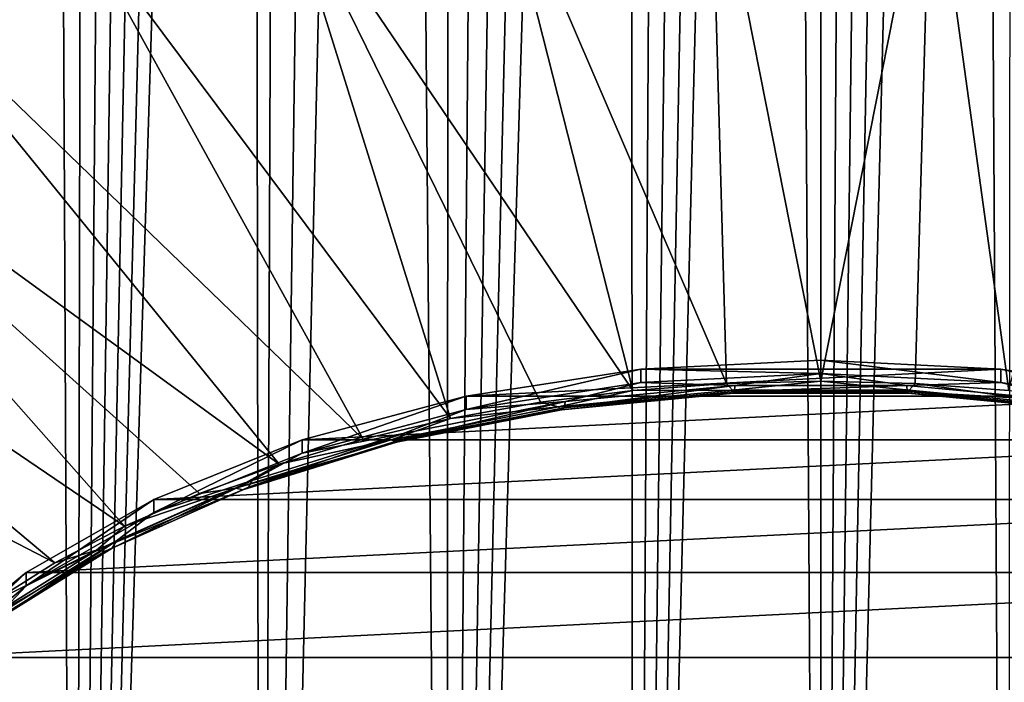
# Model space of a CAD drawing. Header units: metres. Extents: x -109 to 109, y -67 to 73.
# Tile 162 of 253: x 72.64 to 77.38, y -56.89 to -53.69. Entities that reach past the tile are written whole.
import ezdxf

# ---------------------------------------------------------------- set-up
doc = ezdxf.new("R2010")
doc.units = ezdxf.units.M
doc.layers.add('solid_508035_K244200000C76', color=7, linetype='CONTINUOUS')

msp = doc.modelspace()

# ---------------------------------------------------------------- linework, layer by layer
at = {"layer": 'solid_508035_K244200000C76'}
for points in [[(76.499825, -65.613487, 21.242872), (76.321045, -36.541725, 2.362385), (76.500084, -36.535061, 2.35912)], [(76.499825, -65.613487, 21.242872), (76.500084, -36.535061, 2.35912), (76.679123, -36.541733, 2.36239)], [(75.599403, -65.60865, 21.212849), (76.140633, -36.56205, 2.372368), (76.321045, -36.541725, 2.362385)], [(76.499825, -65.613487, 21.242872), (75.599403, -65.60865, 21.212849), (76.321045, -36.541725, 2.362385)], [(75.599403, -65.60865, 21.212849), (75.957237, -36.596798, 2.389452), (76.140633, -36.56205, 2.372368)], [(76.499825, -65.613487, 21.242872), (76.679123, -36.541733, 2.36239), (76.859543, -36.562077, 2.372381)], [(76.499825, -65.613487, 21.242872), (76.859543, -36.562077, 2.372381), (77.042946, -36.59684, 2.389473)], [(75.599403, -65.60865, 21.212849), (75.769188, -36.647068, 2.41416), (75.957237, -36.596798, 2.389452)], [(76.499825, -65.613487, 21.242872), (77.042946, -36.59684, 2.389473), (77.230995, -36.647125, 2.414187)], [(75.599403, -65.60865, 21.212849), (75.575218, -36.714504, 2.447306), (75.769188, -36.647068, 2.41416)], [(77.400269, -65.608658, 21.212872), (76.499825, -65.613487, 21.242872), (77.230995, -36.647125, 2.414187)], [(77.400269, -65.608658, 21.212872), (77.230995, -36.647125, 2.414187), (77.424965, -36.714573, 2.44734)], [(74.69976, -65.594063, 21.122646), (75.37368, -36.801525, 2.490103), (75.575218, -36.714504, 2.447306)], [(75.599403, -65.60865, 21.212849), (74.69976, -65.594063, 21.122646), (75.575218, -36.714504, 2.447306)], [(74.69976, -65.594063, 21.122646), (75.162598, -36.911263, 2.544103), (75.37368, -36.801525, 2.490103)], [(74.69976, -65.594063, 21.122646), (74.940521, -37.047298, 2.611069), (75.162598, -36.911263, 2.544103)], [(74.69976, -65.594063, 21.122646), (74.705551, -37.21452, 2.693446), (74.940521, -37.047298, 2.611069)], [(74.69976, -65.594063, 21.122646), (74.455818, -37.418842, 2.794202), (74.705551, -37.21452, 2.693446)], [(73.801636, -65.569527, 20.97179), (74.190025, -37.666679, 2.916533), (74.455818, -37.418842, 2.794202)], [(74.69976, -65.594063, 21.122646), (73.801636, -65.569527, 20.97179), (74.455818, -37.418842, 2.794202)], [(73.801636, -65.569527, 20.97179), (73.907326, -37.96545, 3.064217), (74.190025, -37.666679, 2.916533)], [(73.801636, -65.569527, 20.97179), (73.759514, -38.136528, 3.148916), (73.907326, -37.96545, 3.064217)], [(72.905945, -65.534691, 20.759512), (73.607391, -38.322773, 3.241128), (73.759514, -38.136528, 3.148916)], [(73.801636, -65.569527, 20.97179), (72.905945, -65.534691, 20.759512), (73.759514, -38.136528, 3.148916)], [(72.905945, -65.534691, 20.759512), (73.451065, -38.526131, 3.342), (73.607391, -38.322773, 3.241128)], [(72.905945, -65.534691, 20.759512), (73.290573, -38.746723, 3.451472), (73.451065, -38.526131, 3.342)], [(72.905945, -65.534691, 20.759512), (73.125946, -38.986641, 3.570763), (73.290573, -38.746723, 3.451472)], [(72.905945, -65.534691, 20.759512), (72.957214, -39.246002, 3.699805), (73.125946, -38.986641, 3.570763)], [(72.905945, -65.534691, 20.759512), (72.784477, -39.527267, 3.840062), (72.957214, -39.246002, 3.699805)], [(72.013756, -65.489098, 20.484795), (72.607765, -39.83057, 3.991472), (72.784477, -39.527267, 3.840062)], [(72.905945, -65.534691, 20.759512), (72.013756, -65.489098, 20.484795), (72.784477, -39.527267, 3.840062)], [(76.044937, -55.444214, 45.171722), (75.97049, -52.751629, 48.035568), (74.918633, -52.822147, 47.93486)], [(76.499969, -55.432816, 45.188), (77.02951, -52.751629, 48.035568), (75.97049, -52.751629, 48.035568)], [(76.044937, -55.444214, 45.171722), (76.499969, -55.432816, 45.188), (75.97049, -52.751629, 48.035568)], [(76.499969, -55.432816, 45.188), (76.954994, -55.44421, 45.171726), (77.02951, -52.751629, 48.035568)], [(76.954994, -55.44421, 45.171726), (77.406563, -55.47831, 45.123032), (77.02951, -52.751629, 48.035568)], [(77.406563, -55.47831, 45.123032), (78.081367, -52.822147, 47.93486), (77.02951, -52.751629, 48.035568)], [(75.593369, -55.478313, 45.12302), (74.918633, -52.822147, 47.93486), (73.888153, -52.962231, 47.734802)], [(75.593369, -55.478313, 45.12302), (76.044937, -55.444214, 45.171722), (74.918633, -52.822147, 47.93486)], [(74.714317, -55.613419, 44.930073), (73.888153, -52.962231, 47.734802), (72.892998, -53.169983, 47.438099)], [(75.148697, -55.534859, 45.042267), (75.593369, -55.478313, 45.12302), (73.888153, -52.962231, 47.734802)], [(74.714317, -55.613419, 44.930073), (75.148697, -55.534859, 45.042267), (73.888153, -52.962231, 47.734802)], [(74.293526, -55.713394, 44.787292), (72.892998, -53.169983, 47.438099), (71.946625, -53.442596, 47.048767)], [(74.293526, -55.713394, 44.787292), (74.714317, -55.613419, 44.930073), (72.892998, -53.169983, 47.438099)], [(73.889526, -55.834026, 44.615017), (71.946625, -53.442596, 47.048767), (71.061829, -53.776386, 46.572067)], [(73.889526, -55.834026, 44.615017), (74.293526, -55.713394, 44.787292), (71.946625, -53.442596, 47.048767)], [(73.144051, -56.13343, 44.18742), (71.061829, -53.776386, 46.572067), (70.250572, -54.166836, 46.01445)], [(73.505394, -55.974392, 44.414547), (73.889526, -55.834026, 44.615017), (71.061829, -53.776386, 46.572067)], [(73.144051, -56.13343, 44.18742), (73.505394, -55.974392, 44.414547), (71.061829, -53.776386, 46.572067)], [(72.80825, -56.309925, 43.93536), (70.250572, -54.166836, 46.01445), (69.523827, -54.608662, 45.383453)], [(72.80825, -56.309925, 43.93536), (73.144051, -56.13343, 44.18742), (70.250572, -54.166836, 46.01445)], [(72.500549, -56.502533, 43.660286), (72.80825, -56.309925, 43.93536), (69.523827, -54.608662, 45.383453)], [(74.789879, -55.505318, 44.600994), (78.210121, -55.505318, 44.600994), (77.368225, -55.375923, 44.785786)], [(74.789879, -55.505318, 44.600994), (77.368225, -55.375923, 44.785786), (75.631775, -55.375923, 44.785786)], [(74.789879, -55.569534, 44.645962), (74.789879, -55.505318, 44.600994), (75.631775, -55.375923, 44.785786)], [(75.631744, -55.440147, 44.830746), (74.789879, -55.569534, 44.645962), (75.631775, -55.375923, 44.785786)], [(76.499977, -55.396576, 44.892975), (75.631744, -55.440147, 44.830746), (75.631775, -55.375923, 44.785786)], [(75.631775, -55.375923, 44.785786), (77.368225, -55.375923, 44.785786), (76.5, -55.332355, 44.848003)], [(76.499977, -55.396576, 44.892975), (75.631775, -55.375923, 44.785786), (76.5, -55.332355, 44.848003)], [(77.368217, -55.440144, 44.830753), (76.499977, -55.396576, 44.892975), (76.5, -55.332355, 44.848003)], [(77.368217, -55.440144, 44.830753), (76.5, -55.332355, 44.848003), (77.368225, -55.375923, 44.785786)], [(78.210075, -55.569527, 44.645977), (77.368217, -55.440144, 44.830753), (77.368225, -55.375923, 44.785786)], [(78.210075, -55.569527, 44.645977), (77.368225, -55.375923, 44.785786), (78.210121, -55.505318, 44.600994)], [(76.086189, -55.45377, 44.925625), (75.631744, -55.440147, 44.830746), (76.499977, -55.396576, 44.892975)], [(76.086189, -55.45377, 44.925625), (76.499977, -55.396576, 44.892975), (76.913811, -55.45377, 44.925625)], [(76.913811, -55.45377, 44.925625), (76.499977, -55.396576, 44.892975), (77.368217, -55.440144, 44.830753)], [(75.269859, -55.531902, 44.814037), (74.789879, -55.569534, 44.645962), (75.631744, -55.440147, 44.830746)], [(76.086189, -55.45377, 44.925625), (76.083542, -55.483364, 44.98542), (75.261971, -55.562, 44.873119)], [(75.269859, -55.531902, 44.814037), (76.086189, -55.45377, 44.925625), (75.261971, -55.562, 44.873119)], [(75.269859, -55.531902, 44.814037), (75.631744, -55.440147, 44.830746), (76.086189, -55.45377, 44.925625)], [(76.074364, -55.477661, 45.116638), (76.044937, -55.444214, 45.171722), (75.593369, -55.478313, 45.12302)], [(76.074364, -55.477661, 45.116638), (76.499969, -55.432816, 45.188), (76.044937, -55.444214, 45.171722)], [(76.074364, -55.477661, 45.116638), (76.925636, -55.477661, 45.116638), (76.499969, -55.432816, 45.188)], [(76.913811, -55.45377, 44.925625), (76.916458, -55.483364, 44.98542), (76.083542, -55.483364, 44.98542)], [(76.086189, -55.45377, 44.925625), (76.913811, -55.45377, 44.925625), (76.083542, -55.483364, 44.98542)], [(76.925636, -55.477661, 45.116638), (76.954994, -55.44421, 45.171726), (76.499969, -55.432816, 45.188)], [(76.913811, -55.45377, 44.925625), (77.368217, -55.440144, 44.830753), (77.730141, -55.531902, 44.814037)], [(76.913811, -55.45377, 44.925625), (77.730141, -55.531902, 44.814037), (76.916458, -55.483364, 44.98542)], [(76.925636, -55.477661, 45.116638), (77.765312, -55.558029, 45.001862), (76.954994, -55.44421, 45.171726)], [(77.765312, -55.558029, 45.001862), (77.406563, -55.47831, 45.123032), (76.954994, -55.44421, 45.171726)], [(77.730141, -55.531902, 44.814037), (77.368217, -55.440144, 44.830753), (78.210075, -55.569527, 44.645977)], [(73.999985, -55.780804, 44.344238), (74.000015, -55.716576, 44.299282), (74.789879, -55.505318, 44.600994)], [(74.789879, -55.569534, 44.645962), (73.999985, -55.780804, 44.344238), (74.789879, -55.505318, 44.600994)], [(74.000015, -55.716576, 44.299282), (78.999985, -55.716576, 44.299282), (78.210121, -55.505318, 44.600994)], [(74.000015, -55.716576, 44.299282), (78.210121, -55.505318, 44.600994), (74.789879, -55.505318, 44.600994)], [(75.234688, -55.558029, 45.001862), (75.593369, -55.478313, 45.12302), (75.148697, -55.534859, 45.042267)], [(75.234688, -55.558029, 45.001862), (76.074364, -55.477661, 45.116638), (75.593369, -55.478313, 45.12302)], [(76.079445, -55.491634, 45.051548), (76.074364, -55.477661, 45.116638), (75.234688, -55.558029, 45.001862)], [(75.249802, -55.571045, 44.938141), (76.079445, -55.491634, 45.051548), (75.234688, -55.558029, 45.001862)], [(76.083542, -55.483364, 44.98542), (76.079445, -55.491634, 45.051548), (75.249802, -55.571045, 44.938141)], [(75.261971, -55.562, 44.873119), (76.083542, -55.483364, 44.98542), (75.249802, -55.571045, 44.938141)], [(76.920555, -55.491634, 45.051548), (76.925636, -55.477661, 45.116638), (76.074364, -55.477661, 45.116638)], [(76.079445, -55.491634, 45.051548), (76.920555, -55.491634, 45.051548), (76.074364, -55.477661, 45.116638)], [(76.916458, -55.483364, 44.98542), (76.920555, -55.491634, 45.051548), (76.079445, -55.491634, 45.051548)], [(76.083542, -55.483364, 44.98542), (76.916458, -55.483364, 44.98542), (76.079445, -55.491634, 45.051548)], [(76.916458, -55.483364, 44.98542), (77.738029, -55.562, 44.873119), (76.920555, -55.491634, 45.051548)], [(77.730141, -55.531902, 44.814037), (77.738029, -55.562, 44.873119), (76.916458, -55.483364, 44.98542)], [(76.920555, -55.491634, 45.051548), (77.750198, -55.571045, 44.938141), (76.925636, -55.477661, 45.116638)], [(77.738029, -55.562, 44.873119), (77.750198, -55.571045, 44.938141), (76.920555, -55.491634, 45.051548)], [(77.750198, -55.571045, 44.938141), (77.765312, -55.558029, 45.001862), (76.925636, -55.477661, 45.116638)], [(74.487083, -55.686039, 44.59391), (73.999985, -55.780804, 44.344238), (74.789879, -55.569534, 44.645962)], [(74.429535, -55.716572, 44.77544), (75.234688, -55.558029, 45.001862), (74.714317, -55.613419, 44.930073)], [(75.249802, -55.571045, 44.938141), (75.234688, -55.558029, 45.001862), (74.429535, -55.716572, 44.77544)], [(75.261971, -55.562, 44.873119), (75.249802, -55.571045, 44.938141), (74.454262, -55.727692, 44.714424)], [(74.474182, -55.717121, 44.651577), (75.261971, -55.562, 44.873119), (74.454262, -55.727692, 44.714424)], [(75.269859, -55.531902, 44.814037), (75.261971, -55.562, 44.873119), (74.474182, -55.717121, 44.651577)], [(74.487083, -55.686039, 44.59391), (75.269859, -55.531902, 44.814037), (74.474182, -55.717121, 44.651577)], [(74.487083, -55.686039, 44.59391), (74.789879, -55.569534, 44.645962), (75.269859, -55.531902, 44.814037)], [(75.234688, -55.558029, 45.001862), (75.148697, -55.534859, 45.042267), (74.714317, -55.613419, 44.930073)], [(74.429535, -55.716572, 44.77544), (74.714317, -55.613419, 44.930073), (74.293526, -55.713394, 44.787292)], [(74.454262, -55.727692, 44.714424), (75.249802, -55.571045, 44.938141), (74.429535, -55.716572, 44.77544)], [(74.487083, -55.686039, 44.59391), (74.474182, -55.717121, 44.651577), (73.741646, -55.944504, 44.326843)], [(73.759209, -55.911972, 44.271244), (74.487083, -55.686039, 44.59391), (73.741646, -55.944504, 44.326843)], [(73.759209, -55.911972, 44.271244), (73.999985, -55.780804, 44.344238), (74.487083, -55.686039, 44.59391)], [(73.286049, -56.003319, 43.889771), (79.713951, -56.003319, 43.889771), (78.999985, -55.716576, 44.299282)], [(73.286049, -56.003319, 43.889771), (78.999985, -55.716576, 44.299282), (74.000015, -55.716576, 44.299282)], [(73.286049, -56.067539, 43.934738), (73.286049, -56.003319, 43.889771), (74.000015, -55.716576, 44.299282)], [(73.999985, -55.780804, 44.344238), (73.286049, -56.067539, 43.934738), (74.000015, -55.716576, 44.299282)], [(73.680855, -55.948963, 44.44355), (74.429535, -55.716572, 44.77544), (73.889526, -55.834026, 44.615017)], [(74.454262, -55.727692, 44.714424), (74.429535, -55.716572, 44.77544), (73.680855, -55.948963, 44.44355)], [(73.714523, -55.95731, 44.386494), (74.454262, -55.727692, 44.714424), (73.680855, -55.948963, 44.44355)], [(74.474182, -55.717121, 44.651577), (74.454262, -55.727692, 44.714424), (73.714523, -55.95731, 44.386494)], [(73.741646, -55.944504, 44.326843), (74.474182, -55.717121, 44.651577), (73.714523, -55.95731, 44.386494)], [(74.429535, -55.716572, 44.77544), (74.293526, -55.713394, 44.787292), (73.889526, -55.834026, 44.615017)], [(73.759209, -55.911972, 44.271244), (73.286049, -56.067539, 43.934738), (73.999985, -55.780804, 44.344238)], [(73.680855, -55.948963, 44.44355), (73.889526, -55.834026, 44.615017), (73.505394, -55.974392, 44.414547)], [(73.009079, -56.248867, 44.015244), (73.680855, -55.948963, 44.44355), (73.144051, -56.13343, 44.18742)], [(73.714523, -55.95731, 44.386494), (73.680855, -55.948963, 44.44355), (73.009079, -56.248867, 44.015244)], [(73.741646, -55.944504, 44.326843), (73.714523, -55.95731, 44.386494), (73.050766, -56.253632, 43.963303)], [(73.084351, -56.237942, 43.907772), (73.741646, -55.944504, 44.326843), (73.050766, -56.253632, 43.963303)], [(73.759209, -55.911972, 44.271244), (73.741646, -55.944504, 44.326843), (73.084351, -56.237942, 43.907772)], [(73.106102, -56.203541, 43.854839), (73.759209, -55.911972, 44.271244), (73.084351, -56.237942, 43.907772)], [(73.106102, -56.203541, 43.854839), (73.286049, -56.067539, 43.934738), (73.759209, -55.911972, 44.271244)], [(73.680855, -55.948963, 44.44355), (73.505394, -55.974392, 44.414547), (73.144051, -56.13343, 44.18742)], [(73.050766, -56.253632, 43.963303), (73.714523, -55.95731, 44.386494), (73.009079, -56.248867, 44.015244)], [(72.669769, -56.356804, 43.384941), (80.330231, -56.356804, 43.384941), (79.713951, -56.003319, 43.889771)], [(72.669769, -56.356804, 43.384941), (79.713951, -56.003319, 43.889771), (73.286049, -56.003319, 43.889771)], [(72.669769, -56.421024, 43.429913), (72.669769, -56.356804, 43.384941), (73.286049, -56.003319, 43.889771)], [(73.286049, -56.067539, 43.934738), (72.669769, -56.421024, 43.429913), (73.286049, -56.003319, 43.889771)], [(73.106102, -56.203541, 43.854839), (72.669769, -56.421024, 43.429913), (73.286049, -56.067539, 43.934738)], [(73.009079, -56.248867, 44.015244), (73.144051, -56.13343, 44.18742), (72.80825, -56.309925, 43.93536)], [(73.106102, -56.203541, 43.854839), (73.084351, -56.237942, 43.907772), (72.520226, -56.589432, 43.405792)], [(72.54557, -56.552792, 43.35606), (73.106102, -56.203541, 43.854839), (72.520226, -56.589432, 43.405792)], [(72.54557, -56.552792, 43.35606), (72.669769, -56.421024, 43.429913), (73.106102, -56.203541, 43.854839)], [(72.432526, -56.608105, 43.502201), (73.009079, -56.248867, 44.015244), (72.500549, -56.502533, 43.660286)], [(73.050766, -56.253632, 43.963303), (73.009079, -56.248867, 44.015244), (72.432526, -56.608105, 43.502201)], [(72.481094, -56.608578, 43.456387), (73.050766, -56.253632, 43.963303), (72.432526, -56.608105, 43.502201)], [(73.084351, -56.237942, 43.907772), (73.050766, -56.253632, 43.963303), (72.481094, -56.608578, 43.456387)], [(72.520226, -56.589432, 43.405792), (73.084351, -56.237942, 43.907772), (72.481094, -56.608578, 43.456387)], [(73.009079, -56.248867, 44.015244), (72.80825, -56.309925, 43.93536), (72.500549, -56.502533, 43.660286)], [(72.169868, -56.830521, 42.845089), (72.169884, -56.766289, 42.800137), (72.669769, -56.356804, 43.384941)], [(72.669769, -56.421024, 43.429913), (72.169868, -56.830521, 42.845089), (72.669769, -56.356804, 43.384941)], [(72.169884, -56.766289, 42.800137), (80.830116, -56.766289, 42.800137), (80.330231, -56.356804, 43.384941)], [(72.169884, -56.766289, 42.800137), (80.330231, -56.356804, 43.384941), (72.669769, -56.356804, 43.384941)], [(72.54557, -56.552792, 43.35606), (72.169868, -56.830521, 42.845089), (72.669769, -56.421024, 43.429913)], [(71.801529, -57.219379, 42.153057), (81.198471, -57.219379, 42.153057), (80.830116, -56.766289, 42.800137)], [(71.801529, -57.219379, 42.153057), (80.830116, -56.766289, 42.800137), (72.169884, -56.766289, 42.800137)]]:
    msp.add_3dface(points, dxfattribs=at)

doc.saveas('drawing.dxf')
